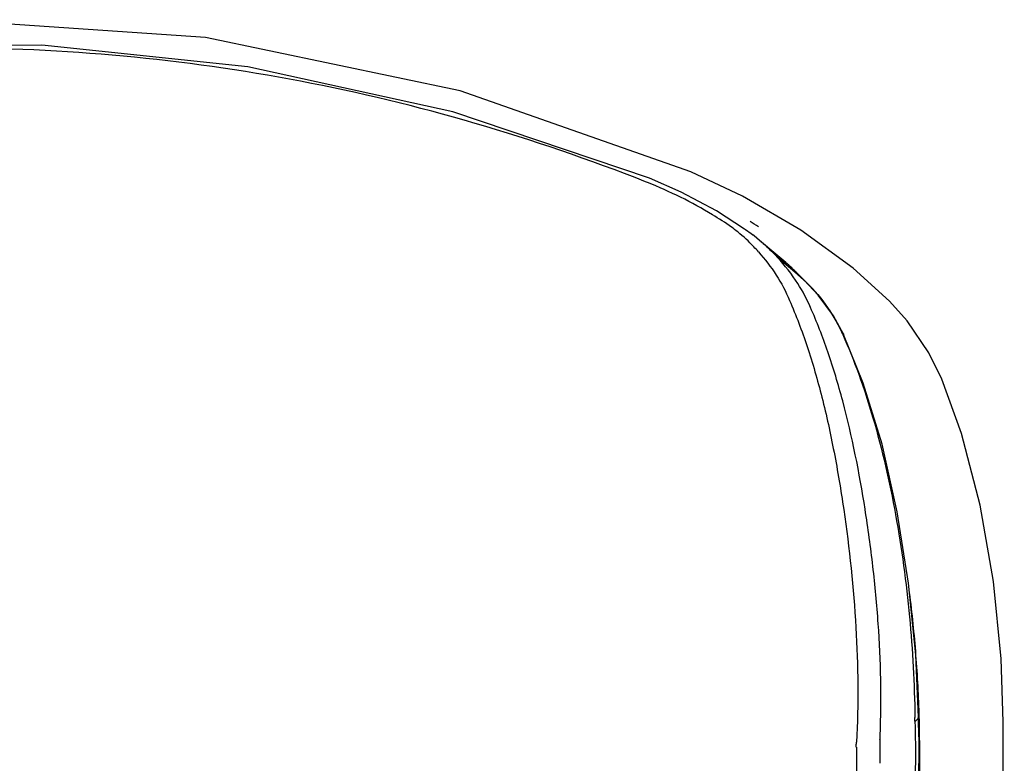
# Model space of a CAD drawing. Header units: millimetres. Extents: x 687 to 1107, y -116 to 478.
# Tile 34 of 49: x 788 to 797, y 311 to 318. Entities that reach past the tile are written whole.
import ezdxf

# ---------------------------------------------------------------- set-up
doc = ezdxf.new("R2010")
doc.units = ezdxf.units.MM
doc.header["$LTSCALE"] = 0.1

msp = doc.modelspace()

# ---------------------------------------------------------------- linework, layer by layer
at = {"color": 7, "linetype": 'Continuous'}
for p, q in [((794.3661, 315.9603), (794.3681, 315.9588)), ((794.5944, 315.7685), (794.43, 315.9088)), ((794.5764, 315.7801), (794.6631, 315.7095)), ((794.6683, 315.6896), (794.5894, 315.7569)), ((794.6653, 315.7079), (794.5944, 315.7685)), ((794.6631, 315.7095), (794.6651, 315.7078)), ((794.7477, 315.6217), (794.6683, 315.6896)), ((794.8269, 315.554), (794.7477, 315.6217)), ((794.7799, 315.6025), (794.7627, 315.6185)), ((795.6016, 315.3608), (795.2733, 315.6571)), ((794.8302, 315.5512), (794.7799, 315.6025)), ((794.8258, 315.5554), (794.8276, 315.5537)), ((794.9591, 315.4159), (794.8275, 315.5536)), ((795.6016, 315.3608), (795.6015, 315.3609)), ((795.1671, 315.0869), (795.1872, 315.0619)), ((795.1872, 315.0619), (795.1873, 315.0617)), ((796.0712, 314.6571), (795.9539, 314.8963)), ((796.0711, 314.6571), (796.0711, 314.6572)), ((795.8631, 311.5687), (795.8621, 311.6111)), ((795.8664, 311.447), (795.8726, 311.4418)), ((795.8344, 311.3616), (795.8256, 308.4973)), ((795.8328, 311.4337), (795.8344, 311.3616)), ((795.8566, 307.7287), (795.8678, 311.4002)), ((795.8678, 311.4003), (795.8678, 311.4014)), ((795.8726, 311.4014), (795.8726, 311.3887)), ((795.3027, 311.3415), (795.3026, 311.1267))]:
    msp.add_line(p, q, dxfattribs=at)
for points in [[(793.8113, 316.527), (791.7305, 317.2574), (789.436, 317.7365), (787.0984, 317.8983), (784.7504, 317.7369), (782.4517, 317.2581)], [(793.4372, 316.4699), (791.6649, 317.0669), (789.8179, 317.4731), (787.9613, 317.6686), (786.1059, 317.6625), (784.266, 317.4571), (782.4578, 317.0522)], [(795.2733, 315.6571), (794.8033, 315.9998), (794.2776, 316.3071), (793.8114, 316.5271)], [(794.2956, 316.0112), (794.0424, 316.1741), (793.7228, 316.3446), (793.4371, 316.4702)], [(794.3661, 315.9603), (794.3542, 315.969), (794.3044, 316.005), (794.2956, 316.0112)], [(794.43, 315.9088), (794.38, 315.9495), (794.368, 315.9588)], [(795.1872, 315.0619), (795.0967, 315.2281), (794.9591, 315.4159)], [(795.9539, 314.8963), (795.7601, 315.1834), (795.6015, 315.3609)], [(795.862, 311.6111), (795.8369, 312.172), (795.7725, 312.8178), (795.6703, 313.4612), (795.5333, 314.0705), (795.3649, 314.6229), (795.1873, 315.0617)], [(796.6263, 311.5677), (796.6067, 312.1367), (796.5381, 312.8334), (796.4184, 313.5208), (796.2491, 314.1668), (796.0711, 314.6572)], [(795.8678, 311.4014), (795.8659, 311.4647), (795.8631, 311.5687)], [(796.6355, 300.0895), (796.618, 303.5202), (796.6261, 307.4202), (796.6248, 311.5686)]]:
    msp.add_lwpolyline(points, dxfattribs=at)
for centre, radius, start, end in [((791.7755, 312.3448), 4.4045, 68.07671, 68.32008), ((791.7049, 311.7945), 5.032, 57.3485, 58.36884), ((792.2282, 313.4255), 3.2519, 51.91389, 53.19541), ((793.4419, 314.6711), 1.5797, 32.45346, 43.41662), ((793.2149, 314.0145), 2.2295, 47.56052, 49.42143), ((793.2597, 314.0638), 2.1628, 46.48499, 47.55653), ((793.2876, 314.0932), 2.1223, 45.95468, 46.48366), ((793.3524, 314.1594), 2.0297, 43.45485, 45.96952), ((793.7302, 314.3828), 1.6046, 46.72626, 46.94624), ((793.4616, 314.6854), 1.5555, 23.46196, 32.39781), ((791.4805, 313.3837), 4.0609, 24.38921, 24.79606), ((784.6046, 311.3101), 11.2679, 4.37663, 7.26003), ((784.3081, 311.2831), 11.5656, 1.60617, 4.39791), ((785.7183, 311.4837), 10.1122, 0.51939, 0.70884), ((817.2986, 311.9017), 21.4709, 180.87096, 181.24882), ((784.7875, 311.2986), 11.086, 0.74042, 1.59587), ((793.4889, 311.534), 2.0297, 356.4726, 357.52663), ((821.3936, 311.1307), 25.8805, 179.38352, 179.85804), ((788.5194, 311.4079), 7.3533, 359.94907, 0.26432)]:
    msp.add_arc(centre, radius, start, end, dxfattribs=at)
for points, knots in [([(793.4028, 316.438), (792.8988, 316.6359), (791.8747, 316.9874), (790.2998, 317.3687), (788.6978, 317.5945), (786.5436, 317.6944), (783.8494, 317.4416), (781.7721, 316.8321), (780.7755, 316.4372)], [0, 0, 0, 0, 0.12571, 0.251001, 0.375657, 0.500755, 0.751109, 1, 1, 1, 1]), ([(794.1767, 316.0287), (794.1207, 316.0675), (793.8804, 316.2228), (793.622, 316.3494), (793.4199, 316.4307)], [0, 0, 0, 0, 0.238206, 1, 1, 1, 1]), ([(794.4203, 315.8043), (794.4065, 315.8203), (794.3484, 315.8846), (794.2846, 315.9435), (794.2341, 315.985)], [0, 0, 0, 0, 0.245179, 1, 1, 1, 1]), ([(794.4443, 315.8968), (794.4572, 315.8857), (794.5075, 315.8416), (794.5551, 315.7944), (794.5888, 315.7576)], [0, 0, 0, 0, 0.254215, 1, 1, 1, 1]), ([(794.4202, 315.8043), (794.4787, 315.7395), (794.585, 315.6015), (794.6664, 315.4475), (794.6999, 315.3683)], [0, 0, 0, 0, 0.503689, 1, 1, 1, 1]), ([(794.8301, 315.551), (794.9004, 315.4848), (795.0287, 315.3401), (795.1268, 315.1734), (795.1671, 315.0869)], [0, 0, 0, 0, 0.502837, 1, 1, 1, 1]), ([(794.6999, 315.3683), (794.7591, 315.2327), (794.8675, 314.9446), (794.9989, 314.487), (795.1061, 313.9954), (795.2214, 313.3049), (795.3128, 312.4325), (795.3221, 311.7294), (795.3024, 311.3851)], [0, 0, 0, 0, 0.109408, 0.227278, 0.351895, 0.481308, 0.744938, 1, 1, 1, 1]), ([(795.5167, 311.4464), (795.5314, 311.7819), (795.519, 312.292), (795.4546, 312.9708), (795.363, 313.6429), (795.235, 314.2914), (795.054, 314.8954), (794.9467, 315.1736), (794.8884, 315.3047)], [0, 0, 0, 0, 0.255972, 0.387902, 0.519665, 0.773051, 0.890661, 1, 1, 1, 1]), ([(795.1791, 315.0606), (795.232, 314.9439), (795.3311, 314.6958), (795.5045, 314.1575), (795.6706, 313.4275), (795.7922, 312.5238), (795.826, 311.9114), (795.8297, 311.6088)], [0, 0, 0, 0, 0.108798, 0.226592, 0.479897, 0.743069, 1, 1, 1, 1]), ([(795.8301, 311.5753), (795.8349, 311.5778), (795.8487, 311.5855), (795.8622, 311.6001), (795.862, 311.6111)], [0, 0, 0, 0, 0.327775, 1, 1, 1, 1]), ([(795.8726, 311.3887), (795.8693, 310.1704), (795.8606, 307.7341), (795.8519, 304.0791), (795.871, 300.4258), (795.9003, 297.9902), (795.8799, 296.7737)], [0, 0, 0, 0, 0.250073, 0.500104, 0.750245, 1, 1, 1, 1])]:
    msp.add_open_spline(points, degree=3, knots=knots, dxfattribs=at)
msp.add_open_spline([(795.3019, 311.3413), (795.3012, 311.3559), (795.3021, 311.3705), (795.3024, 311.3852)], degree=3, dxfattribs=at)

doc.saveas('drawing.dxf')
